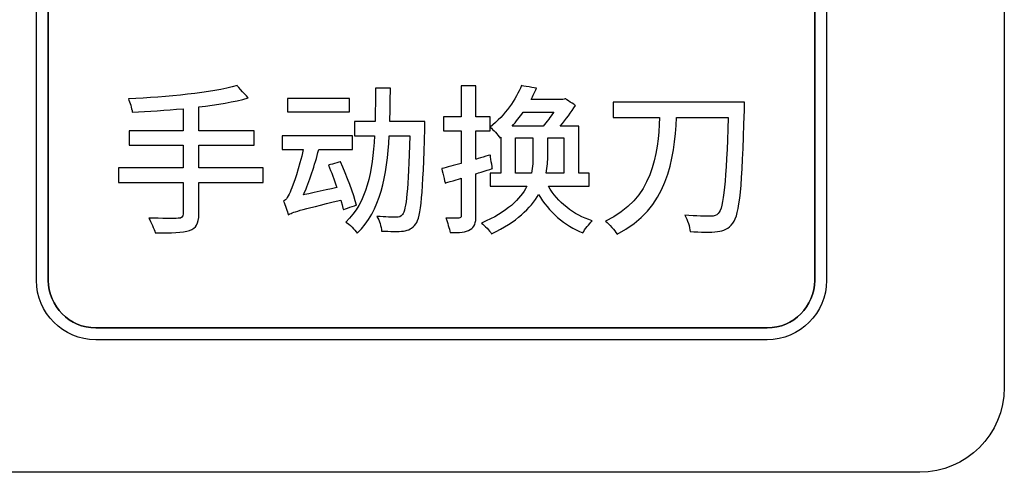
# Model space of a CAD drawing. Header units: millimetres. Extents: x 7205 to 9529, y -660 to 140.
# Tile 59 of 193: x 7570.32 to 7587.77, y -432.51 to -424.49. Entities that reach past the tile are written whole.
import ezdxf

# ---------------------------------------------------------------- set-up
doc = ezdxf.new("R2010")
doc.units = ezdxf.units.MM
doc.header["$LTSCALE"] = 3

msp = doc.modelspace()

# ---------------------------------------------------------------- linework, layer by layer
at = {"linetype": 'Continuous', "lineweight": 30}
for points, knots in [([(7587.771, -415.307), (7587.771, -415.307), (7587.771, -415.307), (7587.771, -431.007), (7587.771, -431.007)], [0.2222222, 0.2222222, 0.2222222, 0.2222222, 0.2222222, 0.3333333, 0.3333333, 0.3333333, 0.3333333]), ([(7587.771, -415.307), (7587.771, -415.307), (7587.771, -415.307), (7587.771, -431.007), (7587.771, -431.007)], [0.2222222, 0.2222222, 0.2222222, 0.2222222, 0.2222222, 0.3333333, 0.3333333, 0.3333333, 0.3333333]), ([(7570.621, -429.107), (7570.621, -429.107), (7570.621, -429.107), (7570.621, -417.207), (7570.621, -417.207)], [0.6666667, 0.6666667, 0.6666667, 0.6666667, 0.6666667, 0.7777778, 0.7777778, 0.7777778, 0.7777778]), ([(7584.411, -417.207), (7584.411, -417.207), (7584.411, -417.207), (7584.411, -429.107), (7584.411, -429.107)], [0.27272727, 0.27272727, 0.27272727, 0.27272727, 0.27272728, 0.36363636, 0.36363636, 0.36363636, 0.36363636]), ([(7584.621, -417.207), (7584.621, -417.207), (7584.621, -417.207), (7584.621, -429.107), (7584.621, -429.107)], [0.2222222, 0.2222222, 0.2222222, 0.2222222, 0.2222222, 0.3333333, 0.3333333, 0.3333333, 0.3333333]), ([(7570.831, -421.127), (7570.831, -421.127), (7570.831, -421.127), (7570.831, -429.107), (7570.831, -429.107)], [0.54545455, 0.54545455, 0.54545455, 0.54545455, 0.54545456, 0.63636364, 0.63636364, 0.63636364, 0.63636364]), ([(7570.831, -429.107), (7570.831, -429.107), (7570.831, -429.107), (7570.831, -421.127), (7570.831, -421.127)], [0.63636364, 0.63636364, 0.63636364, 0.63636364, 0.63636365, 0.72727273, 0.72727273, 0.72727273, 0.72727273]), ([(7574.176, -425.655), (7574.176, -425.655), (7573.73, -425.782), (7572.928, -425.859), (7572.251, -425.89)], [0.65517241, 0.65517241, 0.65517241, 0.65517241, 0.65517242, 0.68965517, 0.68965517, 0.68965517, 0.68965517]), ([(7574.373, -425.873), (7574.373, -425.873), (7574.373, -425.873), (7574.176, -425.655), (7574.176, -425.655)], [0.62068966, 0.62068966, 0.62068966, 0.62068966, 0.62068967, 0.65517241, 0.65517241, 0.65517241, 0.65517241]), ([(7578.409, -425.658), (7578.409, -425.658), (7578.409, -425.658), (7578.146, -425.658), (7578.146, -425.658)], [0.92, 0.92, 0.92, 0.92, 0.92000001, 1, 1, 1, 1]), ([(7578.409, -426.208), (7578.409, -426.208), (7578.409, -426.208), (7578.409, -425.658), (7578.409, -425.658)], [0.88, 0.88, 0.88, 0.88, 0.88000001, 0.92, 0.92, 0.92, 0.92]), ([(7579.216, -425.655), (7579.216, -425.655), (7579.117, -425.89), (7578.931, -426.177), (7578.66, -426.392)], [0.76, 0.76, 0.76, 0.76, 0.76000001, 0.8, 0.8, 0.8, 0.8]), ([(7579.484, -425.703), (7579.484, -425.703), (7579.484, -425.703), (7579.216, -425.655), (7579.216, -425.655)], [0.72, 0.72, 0.72, 0.72, 0.72000001, 0.76, 0.76, 0.76, 0.76]), ([(7576.892, -425.703), (7576.892, -425.703), (7576.892, -425.703), (7576.627, -425.703), (7576.627, -425.703)], [0.9, 0.9, 0.9, 0.9, 0.9, 1, 1, 1, 1]), ([(7576.883, -426.29), (7576.883, -426.29), (7576.889, -426.098), (7576.892, -425.901), (7576.892, -425.703)], [0.85, 0.85, 0.85, 0.85, 0.85000001, 0.9, 0.9, 0.9, 0.9]), ([(7579.385, -425.901), (7579.385, -425.901), (7579.422, -425.836), (7579.453, -425.768), (7579.484, -425.703)], [0.68, 0.68, 0.68, 0.68, 0.68000001, 0.72, 0.72, 0.72, 0.72]), ([(7572.251, -425.89), (7572.251, -425.89), (7572.276, -425.949), (7572.31, -426.056), (7572.319, -426.124)], [0.68965517, 0.68965517, 0.68965517, 0.68965517, 0.68965518, 0.72413793, 0.72413793, 0.72413793, 0.72413793]), ([(7573.498, -426.033), (7573.498, -426.033), (7573.823, -425.994), (7574.128, -425.943), (7574.373, -425.873)], [0.5862069, 0.5862069, 0.5862069, 0.5862069, 0.58620691, 0.62068966, 0.62068966, 0.62068966, 0.62068966]), ([(7573.498, -426.454), (7573.498, -426.454), (7573.498, -426.454), (7573.498, -426.033), (7573.498, -426.033)], [0.55172414, 0.55172414, 0.55172414, 0.55172414, 0.55172415, 0.5862069, 0.5862069, 0.5862069, 0.5862069]), ([(7576.169, -425.881), (7576.169, -425.881), (7576.169, -425.881), (7575.072, -425.881), (7575.072, -425.881)], [0.6, 0.6, 0.6, 0.6, 0.6, 1, 1, 1, 1]), ([(7576.169, -426.118), (7576.169, -426.118), (7576.169, -426.118), (7576.169, -425.881), (7576.169, -425.881)], [0.4, 0.4, 0.4, 0.4, 0.4, 0.6, 0.6, 0.6, 0.6]), ([(7579.95, -425.901), (7579.95, -425.901), (7579.95, -425.901), (7579.385, -425.901), (7579.385, -425.901)], [0.64, 0.64, 0.64, 0.64, 0.64000001, 0.68, 0.68, 0.68, 0.68]), ([(7579.902, -426.372), (7579.902, -426.372), (7580.003, -426.254), (7580.099, -426.121), (7580.17, -426.005)], [0.52, 0.52, 0.52, 0.52, 0.52000001, 0.56, 0.56, 0.56, 0.56]), ([(7579.992, -425.887), (7579.992, -425.887), (7579.992, -425.887), (7579.95, -425.901), (7579.95, -425.901)], [0.6, 0.6, 0.6, 0.6, 0.60000001, 0.64, 0.64, 0.64, 0.64]), ([(7580.17, -426.005), (7580.17, -426.005), (7580.17, -426.005), (7579.992, -425.887), (7579.992, -425.887)], [0.56, 0.56, 0.56, 0.56, 0.56000001, 0.6, 0.6, 0.6, 0.6]), ([(7583.168, -425.949), (7583.168, -425.949), (7583.168, -425.949), (7580.84, -425.949), (7580.84, -425.949)], [0.875, 0.875, 0.875, 0.875, 0.875, 1, 1, 1, 1]), ([(7583.166, -426.093), (7583.166, -426.093), (7583.166, -426.053), (7583.168, -425.949), (7583.168, -425.949)], [0.8125, 0.8125, 0.8125, 0.8125, 0.81250001, 0.875, 0.875, 0.875, 0.875]), ([(7572.319, -426.124), (7572.319, -426.124), (7572.604, -426.113), (7572.914, -426.093), (7573.219, -426.065)], [0.72413793, 0.72413793, 0.72413793, 0.72413793, 0.72413794, 0.75862069, 0.75862069, 0.75862069, 0.75862069]), ([(7573.219, -426.065), (7573.219, -426.065), (7573.219, -426.065), (7573.219, -426.454), (7573.219, -426.454)], [0.75862069, 0.75862069, 0.75862069, 0.75862069, 0.7586207, 0.79310345, 0.79310345, 0.79310345, 0.79310345]), ([(7575.072, -426.118), (7575.072, -426.118), (7575.072, -426.118), (7576.169, -426.118), (7576.169, -426.118)], [0.2, 0.2, 0.2, 0.2, 0.2, 0.4, 0.4, 0.4, 0.4]), ([(7578.146, -426.208), (7578.146, -426.208), (7578.146, -426.208), (7577.836, -426.208), (7577.836, -426.208)], [0.04, 0.04, 0.04, 0.04, 0.04000001, 0.08, 0.08, 0.08, 0.08]), ([(7577.836, -426.208), (7577.836, -426.208), (7577.836, -426.208), (7577.836, -426.457), (7577.836, -426.457)], [0.08, 0.08, 0.08, 0.08, 0.08000001, 0.12, 0.12, 0.12, 0.12]), ([(7578.66, -426.208), (7578.66, -426.208), (7578.66, -426.208), (7578.409, -426.208), (7578.409, -426.208)], [0.84, 0.84, 0.84, 0.84, 0.84000001, 0.88, 0.88, 0.88, 0.88]), ([(7578.66, -426.457), (7578.66, -426.457), (7578.66, -426.457), (7578.66, -426.208), (7578.66, -426.208)], [0.8, 0.8, 0.8, 0.8, 0.80000001, 0.84, 0.84, 0.84, 0.84]), ([(7579.049, -426.372), (7579.049, -426.372), (7579.123, -426.293), (7579.188, -426.211), (7579.244, -426.127)], [0.6, 0.6, 0.6, 0.6, 0.6, 1, 1, 1, 1]), ([(7579.786, -426.127), (7579.786, -426.127), (7579.732, -426.208), (7579.665, -426.296), (7579.6, -426.372)], [0.2, 0.2, 0.2, 0.2, 0.2, 0.4, 0.4, 0.4, 0.4]), ([(7582.96, -428.091), (7582.96, -428.091), (7583.087, -427.933), (7583.123, -427.453), (7583.166, -426.093)], [0.75, 0.75, 0.75, 0.75, 0.75000001, 0.8125, 0.8125, 0.8125, 0.8125]), ([(7576.621, -426.29), (7576.621, -426.29), (7576.621, -426.29), (7576.257, -426.29), (7576.257, -426.29)], [0.05, 0.05, 0.05, 0.05, 0.05000001, 0.1, 0.1, 0.1, 0.1]), ([(7576.257, -426.29), (7576.257, -426.29), (7576.257, -426.29), (7576.257, -426.547), (7576.257, -426.547)], [0.1, 0.1, 0.1, 0.1, 0.10000001, 0.15, 0.15, 0.15, 0.15]), ([(7577.504, -426.29), (7577.504, -426.29), (7577.504, -426.29), (7576.883, -426.29), (7576.883, -426.29)], [0.8, 0.8, 0.8, 0.8, 0.80000001, 0.85, 0.85, 0.85, 0.85]), ([(7577.504, -426.417), (7577.504, -426.417), (7577.504, -426.381), (7577.504, -426.29), (7577.504, -426.29)], [0.75, 0.75, 0.75, 0.75, 0.75000001, 0.8, 0.8, 0.8, 0.8]), ([(7578.66, -426.392), (7578.66, -426.392), (7578.714, -426.431), (7578.795, -426.525), (7578.835, -426.584)], [0.8, 0.8, 0.8, 0.8, 0.80000001, 0.84, 0.84, 0.84, 0.84]), ([(7579.6, -426.372), (7579.6, -426.372), (7579.6, -426.372), (7579.049, -426.372), (7579.049, -426.372)], [0.4, 0.4, 0.4, 0.4, 0.4, 0.6, 0.6, 0.6, 0.6]), ([(7580.232, -426.372), (7580.232, -426.372), (7580.232, -426.372), (7579.902, -426.372), (7579.902, -426.372)], [0.48, 0.48, 0.48, 0.48, 0.48000001, 0.52, 0.52, 0.52, 0.52]), ([(7580.232, -427.208), (7580.232, -427.208), (7580.232, -427.208), (7580.232, -426.372), (7580.232, -426.372)], [0.44, 0.44, 0.44, 0.44, 0.44000001, 0.48, 0.48, 0.48, 0.48]), ([(7581.661, -426.22), (7581.661, -426.22), (7581.633, -426.88), (7581.546, -427.662), (7580.702, -428.057)], [0.125, 0.125, 0.125, 0.125, 0.12500001, 0.1875, 0.1875, 0.1875, 0.1875]), ([(7580.84, -426.22), (7580.84, -426.22), (7580.84, -426.22), (7581.661, -426.22), (7581.661, -426.22)], [0.0625, 0.0625, 0.0625, 0.0625, 0.06250001, 0.125, 0.125, 0.125, 0.125]), ([(7580.908, -428.288), (7580.908, -428.288), (7581.805, -427.837), (7581.924, -426.968), (7581.963, -426.22)], [0.25, 0.25, 0.25, 0.25, 0.25000001, 0.3125, 0.3125, 0.3125, 0.3125]), ([(7581.963, -426.22), (7581.963, -426.22), (7581.963, -426.22), (7582.878, -426.22), (7582.878, -426.22)], [0.3125, 0.3125, 0.3125, 0.3125, 0.31250001, 0.375, 0.375, 0.375, 0.375]), ([(7582.878, -426.22), (7582.878, -426.22), (7582.844, -427.351), (7582.799, -427.82), (7582.703, -427.922)], [0.375, 0.375, 0.375, 0.375, 0.37500001, 0.4375, 0.4375, 0.4375, 0.4375]), ([(7573.219, -426.454), (7573.219, -426.454), (7573.219, -426.454), (7572.265, -426.454), (7572.265, -426.454)], [0.79310345, 0.79310345, 0.79310345, 0.79310345, 0.79310346, 0.82758621, 0.82758621, 0.82758621, 0.82758621]), ([(7572.265, -426.454), (7572.265, -426.454), (7572.265, -426.454), (7572.265, -426.708), (7572.265, -426.708)], [0.82758621, 0.82758621, 0.82758621, 0.82758621, 0.82758622, 0.86206897, 0.86206897, 0.86206897, 0.86206897]), ([(7574.477, -426.454), (7574.477, -426.454), (7574.477, -426.454), (7573.498, -426.454), (7573.498, -426.454)], [0.51724138, 0.51724138, 0.51724138, 0.51724138, 0.51724139, 0.55172414, 0.55172414, 0.55172414, 0.55172414]), ([(7574.477, -426.708), (7574.477, -426.708), (7574.477, -426.708), (7574.477, -426.454), (7574.477, -426.454)], [0.48275862, 0.48275862, 0.48275862, 0.48275862, 0.48275863, 0.51724138, 0.51724138, 0.51724138, 0.51724138]), ([(7576.22, -426.544), (7576.22, -426.544), (7576.22, -426.544), (7574.973, -426.544), (7574.973, -426.544)], [0.58823529, 0.58823529, 0.58823529, 0.58823529, 0.5882353, 0.64705882, 0.64705882, 0.64705882, 0.64705882]), ([(7574.973, -426.544), (7574.973, -426.544), (7574.973, -426.544), (7574.973, -426.79), (7574.973, -426.79)], [0.64705882, 0.64705882, 0.64705882, 0.64705882, 0.64705883, 0.70588235, 0.70588235, 0.70588235, 0.70588235]), ([(7576.612, -426.547), (7576.612, -426.547), (7576.579, -427.176), (7576.471, -427.727), (7576.104, -428.074)], [0.2, 0.2, 0.2, 0.2, 0.20000001, 0.25, 0.25, 0.25, 0.25]), ([(7576.22, -426.79), (7576.22, -426.79), (7576.22, -426.79), (7576.22, -426.544), (7576.22, -426.544)], [0.52941176, 0.52941176, 0.52941176, 0.52941176, 0.52941177, 0.58823529, 0.58823529, 0.58823529, 0.58823529]), ([(7576.257, -426.547), (7576.257, -426.547), (7576.257, -426.547), (7576.612, -426.547), (7576.612, -426.547)], [0.15, 0.15, 0.15, 0.15, 0.15000001, 0.2, 0.2, 0.2, 0.2]), ([(7576.305, -428.271), (7576.305, -428.271), (7576.714, -427.876), (7576.835, -427.253), (7576.872, -426.547)], [0.3, 0.3, 0.3, 0.3, 0.30000001, 0.35, 0.35, 0.35, 0.35]), ([(7576.872, -426.547), (7576.872, -426.547), (7576.872, -426.547), (7577.239, -426.547), (7577.239, -426.547)], [0.35, 0.35, 0.35, 0.35, 0.35000001, 0.4, 0.4, 0.4, 0.4]), ([(7577.239, -426.547), (7577.239, -426.547), (7577.208, -427.501), (7577.174, -427.859), (7577.106, -427.941)], [0.4, 0.4, 0.4, 0.4, 0.40000001, 0.45, 0.45, 0.45, 0.45]), ([(7577.341, -428.105), (7577.341, -428.105), (7577.437, -427.978), (7577.468, -427.572), (7577.504, -426.417)], [0.7, 0.7, 0.7, 0.7, 0.70000001, 0.75, 0.75, 0.75, 0.75]), ([(7577.836, -426.457), (7577.836, -426.457), (7577.836, -426.457), (7578.146, -426.457), (7578.146, -426.457)], [0.12, 0.12, 0.12, 0.12, 0.12000001, 0.16, 0.16, 0.16, 0.16]), ([(7578.146, -426.457), (7578.146, -426.457), (7578.146, -426.457), (7578.146, -427.033), (7578.146, -427.033)], [0.16, 0.16, 0.16, 0.16, 0.16000001, 0.2, 0.2, 0.2, 0.2]), ([(7578.409, -426.959), (7578.409, -426.959), (7578.409, -426.959), (7578.409, -426.457), (7578.409, -426.457)], [0.72, 0.72, 0.72, 0.72, 0.72000001, 0.76, 0.76, 0.76, 0.76]), ([(7578.409, -426.457), (7578.409, -426.457), (7578.409, -426.457), (7578.66, -426.457), (7578.66, -426.457)], [0.76, 0.76, 0.76, 0.76, 0.76000001, 0.8, 0.8, 0.8, 0.8]), ([(7572.265, -426.708), (7572.265, -426.708), (7572.265, -426.708), (7573.219, -426.708), (7573.219, -426.708)], [0.86206897, 0.86206897, 0.86206897, 0.86206897, 0.86206898, 0.89655172, 0.89655172, 0.89655172, 0.89655172]), ([(7573.219, -426.708), (7573.219, -426.708), (7573.219, -426.708), (7573.219, -427.114), (7573.219, -427.114)], [0.89655172, 0.89655172, 0.89655172, 0.89655172, 0.89655173, 0.93103448, 0.93103448, 0.93103448, 0.93103448]), ([(7573.498, -427.114), (7573.498, -427.114), (7573.498, -427.114), (7573.498, -426.708), (7573.498, -426.708)], [0.4137931, 0.4137931, 0.4137931, 0.4137931, 0.41379311, 0.44827586, 0.44827586, 0.44827586, 0.44827586]), ([(7573.498, -426.708), (7573.498, -426.708), (7573.498, -426.708), (7574.477, -426.708), (7574.477, -426.708)], [0.44827586, 0.44827586, 0.44827586, 0.44827586, 0.44827587, 0.48275862, 0.48275862, 0.48275862, 0.48275862]), ([(7578.835, -426.584), (7578.835, -426.584), (7578.835, -426.584), (7578.852, -426.57), (7578.852, -426.57)], [0.84, 0.84, 0.84, 0.84, 0.84000001, 0.88, 0.88, 0.88, 0.88]), ([(7578.852, -426.57), (7578.852, -426.57), (7578.852, -426.57), (7578.852, -427.208), (7578.852, -427.208)], [0.88, 0.88, 0.88, 0.88, 0.88000001, 0.92, 0.92, 0.92, 0.92]), ([(7579.109, -426.578), (7579.109, -426.578), (7579.109, -426.578), (7579.419, -426.578), (7579.419, -426.578)], [0.1666667, 0.1666667, 0.1666667, 0.1666667, 0.1666667, 0.3333333, 0.3333333, 0.3333333, 0.3333333]), ([(7579.419, -426.578), (7579.419, -426.578), (7579.419, -426.578), (7579.419, -426.886), (7579.419, -426.886)], [0.3333333, 0.3333333, 0.3333333, 0.3333333, 0.3333333, 0.5, 0.5, 0.5, 0.5]), ([(7579.682, -426.889), (7579.682, -426.889), (7579.682, -426.889), (7579.682, -426.578), (7579.682, -426.578)], [0.3333333, 0.3333333, 0.3333333, 0.3333333, 0.3333333, 0.5, 0.5, 0.5, 0.5]), ([(7579.682, -426.578), (7579.682, -426.578), (7579.682, -426.578), (7579.964, -426.578), (7579.964, -426.578)], [0.5, 0.5, 0.5, 0.5, 0.5, 0.6666667, 0.6666667, 0.6666667, 0.6666667]), ([(7579.964, -426.578), (7579.964, -426.578), (7579.964, -426.578), (7579.964, -427.208), (7579.964, -427.208)], [0.6666667, 0.6666667, 0.6666667, 0.6666667, 0.6666667, 1, 1, 1, 1]), ([(7574.973, -426.79), (7574.973, -426.79), (7574.973, -426.79), (7575.348, -426.79), (7575.348, -426.79)], [0.70588235, 0.70588235, 0.70588235, 0.70588235, 0.70588236, 0.76470588, 0.76470588, 0.76470588, 0.76470588]), ([(7575.348, -426.79), (7575.348, -426.79), (7575.28, -427.106), (7575.17, -427.419), (7575.131, -427.507)], [0.76470588, 0.76470588, 0.76470588, 0.76470588, 0.76470589, 0.82352941, 0.82352941, 0.82352941, 0.82352941]), ([(7575.354, -427.591), (7575.354, -427.591), (7575.458, -427.351), (7575.554, -427.064), (7575.622, -426.79)], [0.41176471, 0.41176471, 0.41176471, 0.41176471, 0.41176472, 0.47058824, 0.47058824, 0.47058824, 0.47058824]), ([(7575.622, -426.79), (7575.622, -426.79), (7575.622, -426.79), (7576.22, -426.79), (7576.22, -426.79)], [0.47058824, 0.47058824, 0.47058824, 0.47058824, 0.47058825, 0.52941176, 0.52941176, 0.52941176, 0.52941176]), ([(7578.663, -426.883), (7578.663, -426.883), (7578.663, -426.883), (7578.409, -426.959), (7578.409, -426.959)], [0.68, 0.68, 0.68, 0.68, 0.68000001, 0.72, 0.72, 0.72, 0.72]), ([(7578.699, -427.126), (7578.699, -427.126), (7578.699, -427.126), (7578.663, -426.883), (7578.663, -426.883)], [0.64, 0.64, 0.64, 0.64, 0.64000001, 0.68, 0.68, 0.68, 0.68]), ([(7579.419, -426.886), (7579.419, -426.886), (7579.419, -426.982), (7579.416, -427.092), (7579.391, -427.208)], [0.5, 0.5, 0.5, 0.5, 0.5, 0.6666667, 0.6666667, 0.6666667, 0.6666667]), ([(7579.653, -427.208), (7579.653, -427.208), (7579.676, -427.095), (7579.682, -426.987), (7579.682, -426.889)], [0.1666667, 0.1666667, 0.1666667, 0.1666667, 0.1666667, 0.3333333, 0.3333333, 0.3333333, 0.3333333]), ([(7576.011, -427.004), (7576.011, -427.004), (7576.011, -427.004), (7575.797, -427.064), (7575.797, -427.064)], [0.23529412, 0.23529412, 0.23529412, 0.23529412, 0.23529413, 0.29411765, 0.29411765, 0.29411765, 0.29411765]), ([(7575.797, -427.064), (7575.797, -427.064), (7575.845, -427.185), (7575.898, -427.326), (7575.944, -427.462)], [0.29411765, 0.29411765, 0.29411765, 0.29411765, 0.29411766, 0.35294118, 0.35294118, 0.35294118, 0.35294118]), ([(7576.291, -427.772), (7576.291, -427.772), (7576.243, -427.58), (7576.119, -427.25), (7576.011, -427.004)], [0.17647059, 0.17647059, 0.17647059, 0.17647059, 0.1764706, 0.23529412, 0.23529412, 0.23529412, 0.23529412]), ([(7578.146, -427.033), (7578.146, -427.033), (7578.017, -427.069), (7577.898, -427.103), (7577.802, -427.126)], [0.2, 0.2, 0.2, 0.2, 0.20000001, 0.24, 0.24, 0.24, 0.24]), ([(7573.219, -427.114), (7573.219, -427.114), (7573.219, -427.114), (7572.073, -427.114), (7572.073, -427.114)], [0.93103448, 0.93103448, 0.93103448, 0.93103448, 0.93103449, 1, 1, 1, 1]), ([(7574.641, -427.114), (7574.641, -427.114), (7574.641, -427.114), (7573.498, -427.114), (7573.498, -427.114)], [0.37931034, 0.37931034, 0.37931034, 0.37931034, 0.37931035, 0.4137931, 0.4137931, 0.4137931, 0.4137931]), ([(7574.641, -427.374), (7574.641, -427.374), (7574.641, -427.374), (7574.641, -427.114), (7574.641, -427.114)], [0.34482759, 0.34482759, 0.34482759, 0.34482759, 0.3448276, 0.37931034, 0.37931034, 0.37931034, 0.37931034]), ([(7577.802, -427.126), (7577.802, -427.126), (7577.802, -427.126), (7577.864, -427.382), (7577.864, -427.382)], [0.24, 0.24, 0.24, 0.24, 0.24000001, 0.28, 0.28, 0.28, 0.28]), ([(7578.409, -427.216), (7578.409, -427.216), (7578.409, -427.216), (7578.699, -427.126), (7578.699, -427.126)], [0.6, 0.6, 0.6, 0.6, 0.60000001, 0.64, 0.64, 0.64, 0.64]), ([(7578.409, -427.955), (7578.409, -427.955), (7578.409, -427.955), (7578.409, -427.216), (7578.409, -427.216)], [0.56, 0.56, 0.56, 0.56, 0.56000001, 0.6, 0.6, 0.6, 0.6]), ([(7578.852, -427.208), (7578.852, -427.208), (7578.852, -427.208), (7578.66, -427.208), (7578.66, -427.208)], [0.92, 0.92, 0.92, 0.92, 0.92000001, 1, 1, 1, 1]), ([(7579.391, -427.208), (7579.391, -427.208), (7579.391, -427.208), (7579.109, -427.208), (7579.109, -427.208)], [0.6666667, 0.6666667, 0.6666667, 0.6666667, 0.6666667, 1, 1, 1, 1]), ([(7580.413, -427.208), (7580.413, -427.208), (7580.413, -427.208), (7580.232, -427.208), (7580.232, -427.208)], [0.4, 0.4, 0.4, 0.4, 0.40000001, 0.44, 0.44, 0.44, 0.44]), ([(7580.413, -427.439), (7580.413, -427.439), (7580.413, -427.439), (7580.413, -427.208), (7580.413, -427.208)], [0.36, 0.36, 0.36, 0.36, 0.36000001, 0.4, 0.4, 0.4, 0.4]), ([(7572.073, -427.374), (7572.073, -427.374), (7572.073, -427.374), (7573.219, -427.374), (7573.219, -427.374)], [0.03448276, 0.03448276, 0.03448276, 0.03448276, 0.03448277, 0.06896552, 0.06896552, 0.06896552, 0.06896552]), ([(7573.219, -427.374), (7573.219, -427.374), (7573.219, -427.374), (7573.219, -427.927), (7573.219, -427.927)], [0.06896552, 0.06896552, 0.06896552, 0.06896552, 0.06896553, 0.10344828, 0.10344828, 0.10344828, 0.10344828]), ([(7573.498, -427.933), (7573.498, -427.933), (7573.498, -427.933), (7573.498, -427.374), (7573.498, -427.374)], [0.27586207, 0.27586207, 0.27586207, 0.27586207, 0.27586208, 0.31034483, 0.31034483, 0.31034483, 0.31034483]), ([(7573.498, -427.374), (7573.498, -427.374), (7573.498, -427.374), (7574.641, -427.374), (7574.641, -427.374)], [0.31034483, 0.31034483, 0.31034483, 0.31034483, 0.31034484, 0.34482759, 0.34482759, 0.34482759, 0.34482759]), ([(7577.864, -427.382), (7577.864, -427.382), (7577.864, -427.382), (7578.146, -427.298), (7578.146, -427.298)], [0.28, 0.28, 0.28, 0.28, 0.28000001, 0.32, 0.32, 0.32, 0.32]), ([(7578.146, -427.298), (7578.146, -427.298), (7578.146, -427.298), (7578.146, -427.955), (7578.146, -427.955)], [0.32, 0.32, 0.32, 0.32, 0.32000001, 0.36, 0.36, 0.36, 0.36]), ([(7579.309, -427.439), (7579.309, -427.439), (7579.196, -427.665), (7578.965, -427.896), (7578.505, -428.091)], [0.08, 0.08, 0.08, 0.08, 0.08000001, 0.12, 0.12, 0.12, 0.12]), ([(7578.66, -427.439), (7578.66, -427.439), (7578.66, -427.439), (7579.309, -427.439), (7579.309, -427.439)], [0.04, 0.04, 0.04, 0.04, 0.04000001, 0.08, 0.08, 0.08, 0.08]), ([(7580.469, -428.051), (7580.469, -428.051), (7580.136, -427.947), (7579.854, -427.716), (7579.693, -427.439)], [0.28, 0.28, 0.28, 0.28, 0.28000001, 0.32, 0.32, 0.32, 0.32]), ([(7579.693, -427.439), (7579.693, -427.439), (7579.693, -427.439), (7580.413, -427.439), (7580.413, -427.439)], [0.32, 0.32, 0.32, 0.32, 0.32000001, 0.36, 0.36, 0.36, 0.36]), ([(7575.131, -427.507), (7575.131, -427.507), (7575.086, -427.614), (7575.046, -427.684), (7574.998, -427.701)], [0.82352941, 0.82352941, 0.82352941, 0.82352941, 0.82352942, 0.88235294, 0.88235294, 0.88235294, 0.88235294]), ([(7575.944, -427.462), (7575.944, -427.462), (7575.944, -427.462), (7575.354, -427.591), (7575.354, -427.591)], [0.35294118, 0.35294118, 0.35294118, 0.35294118, 0.35294119, 0.41176471, 0.41176471, 0.41176471, 0.41176471]), ([(7578.685, -428.28), (7578.685, -428.28), (7579.131, -428.071), (7579.38, -427.826), (7579.518, -427.583)], [0.16, 0.16, 0.16, 0.16, 0.16000001, 0.2, 0.2, 0.2, 0.2]), ([(7579.518, -427.583), (7579.518, -427.583), (7579.699, -427.888), (7579.975, -428.136), (7580.303, -428.263)], [0.2, 0.2, 0.2, 0.2, 0.20000001, 0.24, 0.24, 0.24, 0.24]), ([(7574.998, -427.701), (7574.998, -427.701), (7575.026, -427.766), (7575.069, -427.89), (7575.083, -427.944)], [0.8823529, 0.8823529, 0.8823529, 0.8823529, 0.882353, 1, 1, 1, 1]), ([(7576.014, -427.684), (7576.014, -427.684), (7576.014, -427.684), (7576.059, -427.851), (7576.059, -427.851)], [0.05882353, 0.05882353, 0.05882353, 0.05882353, 0.05882354, 0.11764706, 0.11764706, 0.11764706, 0.11764706]), ([(7576.059, -427.851), (7576.059, -427.851), (7576.059, -427.851), (7576.291, -427.772), (7576.291, -427.772)], [0.11764706, 0.11764706, 0.11764706, 0.11764706, 0.11764707, 0.17647059, 0.17647059, 0.17647059, 0.17647059]), ([(7573.219, -427.927), (7573.219, -427.927), (7573.219, -427.986), (7573.196, -428.006), (7573.131, -428.006)], [0.10344828, 0.10344828, 0.10344828, 0.10344828, 0.10344829, 0.13793103, 0.13793103, 0.13793103, 0.13793103]), ([(7573.332, -428.221), (7573.332, -428.221), (7573.45, -428.178), (7573.498, -428.105), (7573.498, -427.933)], [0.24137931, 0.24137931, 0.24137931, 0.24137931, 0.24137932, 0.27586207, 0.27586207, 0.27586207, 0.27586207]), ([(7577.106, -427.941), (7577.106, -427.941), (7577.078, -427.978), (7577.047, -427.986), (7576.999, -427.986), (7576.999, -427.986), (7576.94, -427.986), (7576.804, -427.986), (7576.655, -427.972)], [0.45, 0.45, 0.45, 0.45, 0.45, 0.5, 0.5, 0.5, 0.5, 0.55, 0.55, 0.55, 0.55]), ([(7578.146, -427.955), (7578.146, -427.955), (7578.146, -427.992), (7578.135, -428.003), (7578.104, -428.003)], [0.36, 0.36, 0.36, 0.36, 0.36000001, 0.4, 0.4, 0.4, 0.4]), ([(7578.307, -428.207), (7578.307, -428.207), (7578.383, -428.164), (7578.409, -428.091), (7578.409, -427.955)], [0.52, 0.52, 0.52, 0.52, 0.52000001, 0.56, 0.56, 0.56, 0.56]), ([(7582.573, -427.967), (7582.573, -427.967), (7582.494, -427.967), (7582.311, -427.97), (7582.107, -427.953)], [0.5, 0.5, 0.5, 0.5, 0.50000001, 0.5625, 0.5625, 0.5625, 0.5625]), ([(7582.107, -427.953), (7582.107, -427.953), (7582.161, -428.032), (7582.198, -428.161), (7582.203, -428.24)], [0.5625, 0.5625, 0.5625, 0.5625, 0.56250001, 0.625, 0.625, 0.625, 0.625]), ([(7582.703, -427.922), (7582.703, -427.922), (7582.669, -427.958), (7582.632, -427.97), (7582.573, -427.967)], [0.4375, 0.4375, 0.4375, 0.4375, 0.43750001, 0.5, 0.5, 0.5, 0.5]), ([(7573.131, -428.006), (7573.131, -428.006), (7573.066, -428.009), (7572.838, -428.009), (7572.612, -428.003)], [0.13793103, 0.13793103, 0.13793103, 0.13793103, 0.13793104, 0.17241379, 0.17241379, 0.17241379, 0.17241379]), ([(7572.612, -428.003), (7572.612, -428.003), (7572.654, -428.074), (7572.705, -428.192), (7572.725, -428.266)], [0.17241379, 0.17241379, 0.17241379, 0.17241379, 0.1724138, 0.20689655, 0.20689655, 0.20689655, 0.20689655]), ([(7576.104, -428.074), (7576.104, -428.074), (7576.172, -428.113), (7576.263, -428.207), (7576.305, -428.271)], [0.25, 0.25, 0.25, 0.25, 0.25000001, 0.3, 0.3, 0.3, 0.3]), ([(7576.655, -427.972), (7576.655, -427.972), (7576.7, -428.046), (7576.731, -428.156), (7576.737, -428.232)], [0.55, 0.55, 0.55, 0.55, 0.55000001, 0.6, 0.6, 0.6, 0.6]), ([(7577.123, -428.232), (7577.123, -428.232), (7577.216, -428.218), (7577.279, -428.19), (7577.341, -428.105)], [0.65, 0.65, 0.65, 0.65, 0.65000001, 0.7, 0.7, 0.7, 0.7]), ([(7578.104, -428.003), (7578.104, -428.003), (7578.07, -428.003), (7577.974, -428.003), (7577.873, -428.001)], [0.4, 0.4, 0.4, 0.4, 0.40000001, 0.44, 0.44, 0.44, 0.44]), ([(7577.873, -428.001), (7577.873, -428.001), (7577.906, -428.074), (7577.938, -428.19), (7577.949, -428.26)], [0.44, 0.44, 0.44, 0.44, 0.44000001, 0.48, 0.48, 0.48, 0.48]), ([(7578.505, -428.091), (7578.505, -428.091), (7578.567, -428.139), (7578.649, -428.226), (7578.685, -428.28)], [0.12, 0.12, 0.12, 0.12, 0.12000001, 0.16, 0.16, 0.16, 0.16]), ([(7580.303, -428.263), (7580.303, -428.263), (7580.336, -428.201), (7580.413, -428.105), (7580.469, -428.051)], [0.24, 0.24, 0.24, 0.24, 0.24000001, 0.28, 0.28, 0.28, 0.28]), ([(7580.702, -428.057), (7580.702, -428.057), (7580.778, -428.116), (7580.866, -428.215), (7580.908, -428.288)], [0.1875, 0.1875, 0.1875, 0.1875, 0.18750001, 0.25, 0.25, 0.25, 0.25]), ([(7582.686, -428.243), (7582.686, -428.243), (7582.804, -428.226), (7582.881, -428.195), (7582.96, -428.091)], [0.6875, 0.6875, 0.6875, 0.6875, 0.68750001, 0.75, 0.75, 0.75, 0.75]), ([(7572.725, -428.266), (7572.725, -428.266), (7573.018, -428.269), (7573.21, -428.263), (7573.332, -428.221)], [0.20689655, 0.20689655, 0.20689655, 0.20689655, 0.20689656, 0.24137931, 0.24137931, 0.24137931, 0.24137931]), ([(7576.737, -428.232), (7576.737, -428.232), (7576.883, -428.24), (7577.033, -428.243), (7577.123, -428.232)], [0.6, 0.6, 0.6, 0.6, 0.60000001, 0.65, 0.65, 0.65, 0.65]), ([(7577.949, -428.26), (7577.949, -428.26), (7578.118, -428.263), (7578.231, -428.252), (7578.307, -428.207)], [0.48, 0.48, 0.48, 0.48, 0.48000001, 0.52, 0.52, 0.52, 0.52]), ([(7582.203, -428.24), (7582.203, -428.24), (7582.384, -428.252), (7582.576, -428.257), (7582.686, -428.243)], [0.625, 0.625, 0.625, 0.625, 0.62500001, 0.6875, 0.6875, 0.6875, 0.6875]), ([(7571.671, -430.157), (7571.671, -430.157), (7571.093, -430.157), (7570.621, -429.685), (7570.621, -429.107)], [0.5555556, 0.5555556, 0.5555556, 0.5555556, 0.5555556, 0.6666667, 0.6666667, 0.6666667, 0.6666667]), ([(7570.831, -429.107), (7570.831, -429.107), (7570.831, -429.569), (7571.209, -429.947), (7571.671, -429.947)], [0.63636364, 0.63636364, 0.63636364, 0.63636364, 0.63636365, 0.72727273, 0.72727273, 0.72727273, 0.72727273]), ([(7571.671, -429.947), (7571.671, -429.947), (7571.209, -429.947), (7570.831, -429.569), (7570.831, -429.107)], [0.54545455, 0.54545455, 0.54545455, 0.54545455, 0.54545456, 0.63636364, 0.63636364, 0.63636364, 0.63636364]), ([(7583.571, -429.947), (7583.571, -429.947), (7584.033, -429.947), (7584.411, -429.569), (7584.411, -429.107)], [0.8181818, 0.8181818, 0.8181818, 0.8181818, 0.8181818, 1, 1, 1, 1]), ([(7584.411, -429.107), (7584.411, -429.107), (7584.411, -429.569), (7584.033, -429.947), (7583.571, -429.947)], [0.36363636, 0.36363636, 0.36363636, 0.36363636, 0.36363637, 0.45454545, 0.45454545, 0.45454545, 0.45454545]), ([(7584.621, -429.107), (7584.621, -429.107), (7584.621, -429.685), (7584.148, -430.157), (7583.571, -430.157)], [0.3333333, 0.3333333, 0.3333333, 0.3333333, 0.3333333, 0.4444444, 0.4444444, 0.4444444, 0.4444444]), ([(7571.671, -429.947), (7571.671, -429.947), (7571.671, -429.947), (7583.571, -429.947), (7583.571, -429.947)], [0.72727273, 0.72727273, 0.72727273, 0.72727273, 0.72727274, 0.81818182, 0.81818182, 0.81818182, 0.81818182]), ([(7583.571, -429.947), (7583.571, -429.947), (7583.571, -429.947), (7571.671, -429.947), (7571.671, -429.947)], [0.45454545, 0.45454545, 0.45454545, 0.45454545, 0.45454546, 0.54545455, 0.54545455, 0.54545455, 0.54545455]), ([(7583.571, -430.157), (7583.571, -430.157), (7583.571, -430.157), (7571.671, -430.157), (7571.671, -430.157)], [0.4444444, 0.4444444, 0.4444444, 0.4444444, 0.4444445, 0.5555556, 0.5555556, 0.5555556, 0.5555556]), ([(7587.771, -431.007), (7587.771, -431.007), (7587.771, -431.832), (7587.096, -432.507), (7586.271, -432.507)], [0.3333333, 0.3333333, 0.3333333, 0.3333333, 0.3333333, 0.4444444, 0.4444444, 0.4444444, 0.4444444]), ([(7587.771, -431.007), (7587.771, -431.007), (7587.771, -431.832), (7587.096, -432.507), (7586.271, -432.507)], [0.3333333, 0.3333333, 0.3333333, 0.3333333, 0.3333333, 0.4444444, 0.4444444, 0.4444444, 0.4444444]), ([(7586.271, -432.507), (7586.271, -432.507), (7586.271, -432.507), (7568.971, -432.507), (7568.971, -432.507)], [0.4444444, 0.4444444, 0.4444444, 0.4444444, 0.4444445, 0.5555556, 0.5555556, 0.5555556, 0.5555556]), ([(7586.271, -432.507), (7586.271, -432.507), (7586.271, -432.507), (7568.971, -432.507), (7568.971, -432.507)], [0.4444444, 0.4444444, 0.4444444, 0.4444444, 0.4444445, 0.5555556, 0.5555556, 0.5555556, 0.5555556])]:
    msp.add_open_spline(points, degree=3, knots=knots, dxfattribs=at)
for points in [[(7584.411, -429.107), (7584.411, -429.107), (7584.411, -417.207), (7584.411, -417.207)], [(7578.146, -425.658), (7578.146, -425.658), (7578.146, -426.208), (7578.146, -426.208)], [(7576.627, -425.703), (7576.627, -425.904), (7576.627, -426.098), (7576.621, -426.29)], [(7575.072, -425.881), (7575.072, -425.881), (7575.072, -426.118), (7575.072, -426.118)], [(7580.84, -425.949), (7580.84, -425.949), (7580.84, -426.22), (7580.84, -426.22)], [(7579.244, -426.127), (7579.244, -426.127), (7579.786, -426.127), (7579.786, -426.127)], [(7579.109, -427.208), (7579.109, -427.208), (7579.109, -426.578), (7579.109, -426.578)], [(7572.073, -427.114), (7572.073, -427.114), (7572.073, -427.374), (7572.073, -427.374)], [(7578.66, -427.208), (7578.66, -427.208), (7578.66, -427.439), (7578.66, -427.439)], [(7579.964, -427.208), (7579.964, -427.208), (7579.653, -427.208), (7579.653, -427.208)], [(7575.083, -427.944), (7575.156, -427.899), (7575.266, -427.865), (7576.014, -427.684)]]:
    msp.add_open_spline(points, degree=3, dxfattribs=at)

doc.saveas('drawing.dxf')
